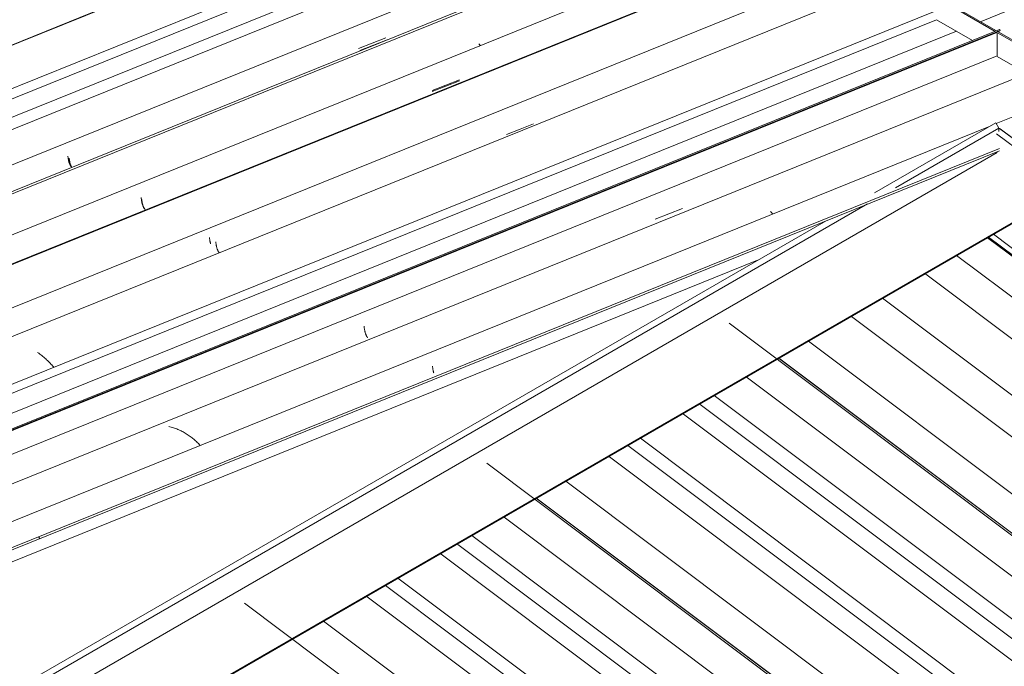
# Model space of a CAD drawing. Header units: metres. Extents: x -16.8 to 29.9, y -11.9 to 37.1.
# Tile 177 of 202: x -10.3 to -8.5, y 25.1 to 26.2. Entities that reach past the tile are written whole.
import ezdxf

# ---------------------------------------------------------------- set-up
doc = ezdxf.new("R2010")
doc.units = ezdxf.units.M
for name, color, linetype, lineweight in [('A-GLAZ-CWMG', 7, 'Continuous', 5), ('A-ROOF', 7, 'Continuous', 5), ('A-ROOF-OTLN', 7, 'Continuous', 5)]:
    doc.layers.add(name, color=color, linetype=linetype, lineweight=lineweight)

# ---------------------------------------------------------------- blocks, each defined once
blk = doc.blocks.new('FP_10-EXPLODE')
at = {"layer": 'A-GLAZ-CWMG'}
blk.add_line((-6.7366, 22.8606), (-9.8691, 25.2117), dxfattribs=at)
blk = doc.blocks.new('FP_12-EXPLODE')
at = {"layer": 'A-GLAZ-CWMG'}
blk.add_line((-6.606, 22.935), (-9.6565, 25.2245), dxfattribs=at)
blk = doc.blocks.new('FP_14-EXPLODE')
at = {"layer": 'A-GLAZ-CWMG'}
blk.add_line((-6.4766, 23.0096), (-9.5271, 25.2992), dxfattribs=at)
blk = doc.blocks.new('FP_16-EXPLODE')
at = {"layer": 'A-GLAZ-CWMG'}
blk.add_line((-6.364, 23.0727), (-9.4146, 25.3624), dxfattribs=at)
blk = doc.blocks.new('Rectangular Mullion - Telha Fibrocimento - Ondulada-1909083-EXPLODE')
at = {"layer": 'A-GLAZ-CWMG'}
for p, q in [((-6.3039, 23.1028), (-9.3583, 25.3953)), ((-6.3016, 23.1016), (-9.3565, 25.3944)), ((-6.416, 23.0373), (-9.471, 25.3302)), ((-6.5453, 22.9625), (-9.6004, 25.2555)), ((-6.6754, 22.8872), (-9.7306, 25.1804))]:
    blk.add_line(p, q, dxfattribs=at)
for name in ['FP_16-EXPLODE', 'FP_14-EXPLODE', 'FP_12-EXPLODE', 'FP_10-EXPLODE']:
    blk.add_blockref(name, (0, 0), dxfattribs=at)
blk = doc.blocks.new('Rectangular Mullion - Telha Fibrocimento - Ondulada-1909080-EXPLODE')
blk.add_blockref('Rectangular Mullion - Telha Fibrocimento - Ondulada-1909083-EXPLODE', (0, 0))
blk = doc.blocks.new('FP_24-EXPLODE')
at = {"layer": 'A-GLAZ-CWMG'}
blk.add_line((-6.5707, 22.9526), (-9.6222, 25.2429), dxfattribs=at)
blk = doc.blocks.new('FP_26-EXPLODE')
at = {"layer": 'A-GLAZ-CWMG'}
blk.add_line((-6.4463, 23.0259), (-9.4978, 25.3162), dxfattribs=at)
blk = doc.blocks.new('FP_28-EXPLODE')
at = {"layer": 'A-GLAZ-CWMG'}
blk.add_line((-6.3123, 23.1055), (-9.4448, 25.4566), dxfattribs=at)
blk = doc.blocks.new('FP_30-EXPLODE')
at = {"layer": 'A-GLAZ-CWMG'}
blk.add_line((-6.1817, 23.1799), (-9.2322, 25.4695), dxfattribs=at)
blk = doc.blocks.new('FP_32-EXPLODE')
at = {"layer": 'A-GLAZ-CWMG'}
blk.add_line((-6.0523, 23.2545), (-9.1029, 25.5442), dxfattribs=at)
blk = doc.blocks.new('FP_34-EXPLODE')
at = {"layer": 'A-GLAZ-CWMG'}
blk.add_line((-5.9397, 23.3177), (-8.9907, 25.6076), dxfattribs=at)
blk = doc.blocks.new('Rectangular Mullion - Telha Fibrocimento - Ondulada-V20-EXPLODE')
at = {"layer": 'A-GLAZ-CWMG'}
for p, q in [((-5.8796, 23.3478), (-8.9324, 25.6391)), ((-5.8774, 23.3465), (-8.9322, 25.6394)), ((-5.9917, 23.2822), (-9.0467, 25.5752)), ((-6.121, 23.2075), (-9.1761, 25.5005)), ((-6.2511, 23.1322), (-9.3063, 25.4253))]:
    blk.add_line(p, q, dxfattribs=at)
for name in ['FP_34-EXPLODE', 'FP_32-EXPLODE', 'FP_30-EXPLODE', 'FP_28-EXPLODE', 'FP_26-EXPLODE', 'FP_24-EXPLODE']:
    blk.add_blockref(name, (0, 0), dxfattribs=at)
blk = doc.blocks.new('Rectangular Mullion - Telha Fibrocimento - Ondulada-1909081-EXPLODE')
blk.add_blockref('Rectangular Mullion - Telha Fibrocimento - Ondulada-V20-EXPLODE', (0, 0))
blk = doc.blocks.new('FP_42-EXPLODE')
at = {"layer": 'A-GLAZ-CWMG'}
blk.add_line((-6.1464, 23.1975), (-9.1979, 25.4879), dxfattribs=at)
blk = doc.blocks.new('FP_44-EXPLODE')
at = {"layer": 'A-GLAZ-CWMG'}
blk.add_line((-6.022, 23.2708), (-9.0735, 25.5611), dxfattribs=at)
blk = doc.blocks.new('FP_46-EXPLODE')
at = {"layer": 'A-GLAZ-CWMG'}
blk.add_line((-5.888, 23.3505), (-9.0205, 25.7016), dxfattribs=at)
blk = doc.blocks.new('FP_48-EXPLODE')
at = {"layer": 'A-GLAZ-CWMG'}
blk.add_line((-5.7575, 23.4249), (-8.8064, 25.7133), dxfattribs=at)
blk = doc.blocks.new('FP_50-EXPLODE')
at = {"layer": 'A-GLAZ-CWMG'}
blk.add_line((-5.628, 23.4995), (-8.6786, 25.7891), dxfattribs=at)
blk = doc.blocks.new('FP_52-EXPLODE')
at = {"layer": 'A-GLAZ-CWMG'}
blk.add_line((-5.5154, 23.5626), (-8.5664, 25.8525), dxfattribs=at)
blk = doc.blocks.new('Rectangular Mullion - Telha Fibrocimento - Ondulada-V38-EXPLODE')
at = {"layer": 'A-GLAZ-CWMG'}
for p, q in [((-5.5674, 23.5272), (-8.6224, 25.8202)), ((-5.6968, 23.4524), (-8.7519, 25.7454)), ((-5.8268, 23.3772), (-8.882, 25.6703))]:
    blk.add_line(p, q, dxfattribs=at)
for name in ['FP_52-EXPLODE', 'FP_50-EXPLODE', 'FP_46-EXPLODE', 'FP_48-EXPLODE', 'FP_44-EXPLODE', 'FP_42-EXPLODE']:
    blk.add_blockref(name, (0, 0), dxfattribs=at)
blk = doc.blocks.new('Rectangular Mullion - Telha Fibrocimento - Ondulada-1909082-EXPLODE')
blk.add_blockref('Rectangular Mullion - Telha Fibrocimento - Ondulada-V38-EXPLODE', (0, 0))
blk = doc.blocks.new('FP_60-EXPLODE')
at = {"layer": 'A-GLAZ-CWMG', "color": 9, "true_color": 0xc0c0c0}
for p, q in [((-9.5401, 25.6266), (-9.54, 25.6256)), ((-9.54, 25.6256), (-9.5399, 25.6245)), ((-9.5399, 25.6245), (-9.5397, 25.6235)), ((-9.5397, 25.6235), (-9.5396, 25.6225)), ((-9.5396, 25.6225), (-9.5395, 25.6215)), ((-9.5395, 25.6215), (-9.5393, 25.6205)), ((-9.5393, 25.6205), (-9.5391, 25.6196)), ((-9.5391, 25.6196), (-9.5389, 25.6187)), ((-9.5389, 25.6187), (-9.5387, 25.6178)), ((-9.5387, 25.6178), (-9.5385, 25.617)), ((-9.5385, 25.617), (-9.5383, 25.6162)), ((-9.5383, 25.6162), (-9.5381, 25.6154)), ((-9.5381, 25.6154), (-9.5379, 25.6147))]:
    blk.add_line(p, q, dxfattribs=at)
blk = doc.blocks.new('FP_61-EXPLODE')
at = {"layer": 'A-GLAZ-CWMG'}
blk.add_line((-8.4991, 26.1389), (-11.1523, 25.0666), dxfattribs=at)
at = {"layer": 'A-GLAZ-CWMG', "color": 9, "true_color": 0xc0c0c0}
for p, q in [((-8.9472, 25.8961), (-8.9483, 25.8973)), ((-8.9461, 25.895), (-8.9472, 25.8961)), ((-8.9451, 25.8939), (-8.9461, 25.895)), ((-8.9441, 25.8927), (-8.9451, 25.8939)), ((-9.9998, 25.5203), (-10.0018, 25.5207)), ((-9.9977, 25.5198), (-9.9998, 25.5203)), ((-9.9957, 25.5193), (-9.9977, 25.5198)), ((-9.9937, 25.5187), (-9.9957, 25.5193)), ((-9.9918, 25.5181), (-9.9937, 25.5187)), ((-9.9898, 25.5174), (-9.9918, 25.5181)), ((-9.9878, 25.5167), (-9.9898, 25.5174)), ((-9.9859, 25.5159), (-9.9878, 25.5167)), ((-9.984, 25.5151), (-9.9859, 25.5159)), ((-9.982, 25.5142), (-9.984, 25.5151)), ((-9.9802, 25.5133), (-9.982, 25.5142)), ((-9.9783, 25.5124), (-9.9802, 25.5133)), ((-9.9764, 25.5114), (-9.9783, 25.5124)), ((-9.9746, 25.5104), (-9.9764, 25.5114)), ((-9.9728, 25.5094), (-9.9746, 25.5104)), ((-9.971, 25.5083), (-9.9728, 25.5094)), ((-9.9693, 25.5072), (-9.971, 25.5083)), ((-9.9675, 25.506), (-9.9693, 25.5072)), ((-9.9658, 25.5048), (-9.9675, 25.506)), ((-9.9641, 25.5036), (-9.9658, 25.5048)), ((-9.9625, 25.5024), (-9.9641, 25.5036)), ((-9.9609, 25.5011), (-9.9625, 25.5024)), ((-9.9593, 25.4999), (-9.9609, 25.5011)), ((-9.9578, 25.4985), (-9.9593, 25.4999)), ((-9.9562, 25.4972), (-9.9578, 25.4985)), ((-9.9548, 25.4959), (-9.9562, 25.4972)), ((-9.9533, 25.4945), (-9.9548, 25.4959)), ((-9.9519, 25.4932), (-9.9533, 25.4945)), ((-9.9505, 25.4918), (-9.9519, 25.4932)), ((-9.9492, 25.4904), (-9.9505, 25.4918)), ((-9.9479, 25.489), (-9.9492, 25.4904)), ((-9.9466, 25.4875), (-9.9479, 25.489))]:
    blk.add_line(p, q, dxfattribs=at)
blk = doc.blocks.new('FP_62-EXPLODE')
at = {"layer": 'A-GLAZ-CWMG', "color": 9, "true_color": 0xc0c0c0}
for p, q in [((-9.1503, 25.8836), (-9.1264, 25.893)), ((-9.1264, 25.893), (-9.1025, 25.9024)), ((-9.6598, 25.6966), (-9.6597, 25.6954)), ((-9.6597, 25.6954), (-9.6596, 25.6943)), ((-9.6596, 25.6943), (-9.6594, 25.6932)), ((-9.6594, 25.6932), (-9.6592, 25.6921)), ((-9.6592, 25.6921), (-9.6591, 25.6911)), ((-9.6591, 25.6911), (-9.6589, 25.6901)), ((-9.6589, 25.6901), (-9.6587, 25.6891)), ((-9.6587, 25.6891), (-9.6585, 25.6881)), ((-9.6585, 25.6881), (-9.6583, 25.6872)), ((-9.6583, 25.6872), (-9.6581, 25.6864)), ((-9.6581, 25.6864), (-9.6578, 25.6855)), ((-9.6578, 25.6855), (-9.6576, 25.6847)), ((-9.6576, 25.6847), (-9.6574, 25.6839)), ((-9.6574, 25.6839), (-9.6571, 25.6832)), ((-9.6571, 25.6832), (-9.6569, 25.6825)), ((-9.6569, 25.6825), (-9.6567, 25.6819)), ((-9.6567, 25.6819), (-9.6564, 25.6812)), ((-9.6564, 25.6812), (-9.6562, 25.6806)), ((-9.6562, 25.6806), (-9.6559, 25.6801)), ((-9.6559, 25.6801), (-9.6557, 25.6796)), ((-9.6557, 25.6796), (-9.6555, 25.6791)), ((-9.6555, 25.6791), (-9.6552, 25.6787)), ((-9.6552, 25.6787), (-9.655, 25.6783)), ((-9.655, 25.6783), (-9.6548, 25.678)), ((-9.6548, 25.678), (-9.6546, 25.6777)), ((-9.6546, 25.6777), (-9.6544, 25.6774)), ((-9.6544, 25.6774), (-9.6542, 25.6772)), ((-9.6542, 25.6772), (-9.654, 25.677)), ((-9.654, 25.677), (-9.6538, 25.6768)), ((-9.6538, 25.6768), (-9.6537, 25.6767)), ((-9.6537, 25.6767), (-9.6535, 25.6766)), ((-9.6535, 25.6766), (-9.6534, 25.6766)), ((-9.6534, 25.6766), (-9.6533, 25.6766))]:
    blk.add_line(p, q, dxfattribs=at)
blk = doc.blocks.new('FP_63-EXPLODE')
at = {"layer": 'A-GLAZ-CWMG'}
for p, q in [((-7.5953, 26.6278), (-8.5794, 26.2301)), ((-8.6224, 26.2127), (-11.2186, 25.1635))]:
    blk.add_line(p, q, dxfattribs=at)
blk = doc.blocks.new('FP_65-EXPLODE')
at = {"layer": 'A-GLAZ-CWMG'}
blk.add_line((-7.5774, 26.7691), (-11.3551, 25.2423), dxfattribs=at)
at = {"layer": 'A-GLAZ-CWMG', "color": 9, "true_color": 0xc0c0c0}
for p, q in [((-10.2294, 25.6491), (-10.2313, 25.6504)), ((-10.2276, 25.6478), (-10.2294, 25.6491)), ((-10.2257, 25.6465), (-10.2276, 25.6478)), ((-10.2239, 25.6451), (-10.2257, 25.6465)), ((-10.2222, 25.6437), (-10.2239, 25.6451)), ((-10.2205, 25.6423), (-10.2222, 25.6437)), ((-10.2188, 25.6408), (-10.2205, 25.6423)), ((-10.2171, 25.6394), (-10.2188, 25.6408)), ((-10.2155, 25.6379), (-10.2171, 25.6394)), ((-10.2139, 25.6364), (-10.2155, 25.6379)), ((-10.2124, 25.6349), (-10.2139, 25.6364)), ((-10.2109, 25.6334), (-10.2124, 25.6349)), ((-10.2094, 25.6319), (-10.2109, 25.6334)), ((-10.208, 25.6303), (-10.2094, 25.6319)), ((-10.2066, 25.6288), (-10.208, 25.6303)), ((-10.2052, 25.6272), (-10.2066, 25.6288)), ((-10.2039, 25.6257), (-10.2052, 25.6272)), ((-10.2027, 25.6241), (-10.2039, 25.6257))]:
    blk.add_line(p, q, dxfattribs=at)
blk = doc.blocks.new('FP_66-EXPLODE')
at = {"layer": 'A-GLAZ-CWMG', "color": 9, "true_color": 0xc0c0c0}
for p, q in [((-9.3868, 26.0415), (-9.3629, 26.0509)), ((-9.4107, 26.0321), (-9.3868, 26.0415)), ((-9.9194, 25.844), (-9.9193, 25.8429)), ((-9.9193, 25.8429), (-9.9192, 25.8419)), ((-9.9192, 25.8419), (-9.919, 25.8408)), ((-9.919, 25.8408), (-9.9189, 25.8398)), ((-9.9189, 25.8398), (-9.9187, 25.8388)), ((-9.9187, 25.8388), (-9.9185, 25.8379)), ((-9.9185, 25.8379), (-9.9183, 25.837)), ((-9.9183, 25.837), (-9.9182, 25.8361)), ((-9.9182, 25.8361), (-9.9179, 25.8352)), ((-9.9179, 25.8352), (-9.9177, 25.8344)), ((-9.9177, 25.8344), (-9.9175, 25.8336)), ((-9.9175, 25.8336), (-9.9173, 25.8328)), ((-9.9173, 25.8328), (-9.9171, 25.8321)), ((-9.9171, 25.8321), (-9.9168, 25.8314)), ((-9.9168, 25.8314), (-9.9166, 25.8308)), ((-9.9166, 25.8308), (-9.9164, 25.8302)), ((-9.9164, 25.8302), (-9.9161, 25.8296)), ((-9.9161, 25.8296), (-9.9159, 25.8291)), ((-9.9159, 25.8291), (-9.9157, 25.8286)), ((-9.9157, 25.8286), (-9.9155, 25.8281)), ((-9.9155, 25.8281), (-9.9152, 25.8277)), ((-9.9152, 25.8277), (-9.915, 25.8273)), ((-9.915, 25.8273), (-9.9148, 25.827)), ((-9.9148, 25.827), (-9.9146, 25.8267)), ((-9.9146, 25.8267), (-9.9144, 25.8264)), ((-9.9144, 25.8264), (-9.9142, 25.8262)), ((-9.9142, 25.8262), (-9.9141, 25.826)), ((-9.9141, 25.826), (-9.9139, 25.8259)), ((-9.9139, 25.8259), (-9.9137, 25.8258)), ((-9.9137, 25.8258), (-9.9136, 25.8257)), ((-9.9136, 25.8257), (-9.9135, 25.8257)), ((-9.9135, 25.8257), (-9.9134, 25.8257))]:
    blk.add_line(p, q, dxfattribs=at)
blk = doc.blocks.new('FP_67-EXPLODE')
at = {"layer": 'A-GLAZ-CWMG'}
blk.add_line((-5.1511, 27.8767), (-11.4846, 25.3171), dxfattribs=at)
at = {"layer": 'A-GLAZ-CWMG', "color": 9, "true_color": 0xc0c0c0}
blk.add_line((-9.3273, 26.1115), (-9.3274, 26.1116), dxfattribs=at)
blk = doc.blocks.new('FP_68-EXPLODE')
at = {"layer": 'A-GLAZ-CWMG', "color": 9, "true_color": 0xc0c0c0}
for p, q in [((-9.5404, 26.1074), (-9.5165, 26.1168)), ((-9.5165, 26.1168), (-9.4927, 26.1262)), ((-10.0492, 25.9192), (-10.0491, 25.9181)), ((-10.0491, 25.9181), (-10.049, 25.9171)), ((-10.049, 25.9171), (-10.0488, 25.916)), ((-10.0488, 25.916), (-10.0487, 25.915)), ((-10.0487, 25.915), (-10.0485, 25.914)), ((-10.0485, 25.914), (-10.0483, 25.9131)), ((-10.0483, 25.9131), (-10.0481, 25.9122)), ((-10.0481, 25.9122), (-10.0479, 25.9113)), ((-10.0479, 25.9113), (-10.0477, 25.9105)), ((-10.0477, 25.9105), (-10.0475, 25.9096)), ((-10.0475, 25.9096), (-10.0473, 25.9089)), ((-10.0473, 25.9089), (-10.0471, 25.9081)), ((-10.0471, 25.9081), (-10.0468, 25.9074)), ((-10.0468, 25.9074), (-10.0466, 25.9067)), ((-10.0466, 25.9067), (-10.0464, 25.9061)), ((-10.0464, 25.9061), (-10.0461, 25.9055)), ((-10.0461, 25.9055), (-10.0459, 25.9049)), ((-10.0459, 25.9049), (-10.0457, 25.9044)), ((-10.0457, 25.9044), (-10.0455, 25.9039)), ((-10.0455, 25.9039), (-10.0452, 25.9035)), ((-10.0452, 25.9035), (-10.045, 25.9031)), ((-10.045, 25.9031), (-10.0448, 25.9027)), ((-10.0448, 25.9027), (-10.0446, 25.9024)), ((-10.0446, 25.9024), (-10.0444, 25.9021)), ((-10.0444, 25.9021), (-10.0442, 25.9018)), ((-10.0442, 25.9018), (-10.044, 25.9016)), ((-10.044, 25.9016), (-10.0438, 25.9014)), ((-10.0438, 25.9014), (-10.0437, 25.9013)), ((-10.0437, 25.9013), (-10.0435, 25.9012)), ((-10.0435, 25.9012), (-10.0434, 25.9011)), ((-10.0434, 25.9011), (-10.0433, 25.9011)), ((-10.0433, 25.9011), (-10.0431, 25.9011))]:
    blk.add_line(p, q, dxfattribs=at)
blk = doc.blocks.new('FP_69-EXPLODE')
at = {"layer": 'A-GLAZ-CWMG'}
blk.add_line((-5.2806, 27.9513), (-11.6139, 25.3917), dxfattribs=at)
at = {"layer": 'A-GLAZ-CWMG', "color": 9, "true_color": 0xc0c0c0}
blk.add_line((-9.457, 26.1869), (-9.4575, 26.1875), dxfattribs=at)
blk = doc.blocks.new('FP_70-EXPLODE')
at = {"layer": 'A-GLAZ-CWMG', "color": 9, "true_color": 0xc0c0c0}
for p, q in [((-9.6695, 26.1823), (-9.6456, 26.1917)), ((-9.6456, 26.1917), (-9.6217, 26.2011)), ((-10.1784, 25.994), (-10.1783, 25.9929)), ((-10.1783, 25.9929), (-10.1781, 25.9918)), ((-10.1781, 25.9918), (-10.178, 25.9908)), ((-10.178, 25.9908), (-10.1778, 25.9898)), ((-10.1778, 25.9898), (-10.1776, 25.9888)), ((-10.1776, 25.9888), (-10.1774, 25.9879)), ((-10.1774, 25.9879), (-10.1772, 25.987)), ((-10.1772, 25.987), (-10.177, 25.9861)), ((-10.177, 25.9861), (-10.1768, 25.9853)), ((-10.1768, 25.9853), (-10.1766, 25.9845)), ((-10.1766, 25.9845), (-10.1764, 25.9837)), ((-10.1764, 25.9837), (-10.1762, 25.983)), ((-10.1762, 25.983), (-10.1759, 25.9823)), ((-10.1759, 25.9823), (-10.1757, 25.9816)), ((-10.1757, 25.9816), (-10.1755, 25.981)), ((-10.1755, 25.981), (-10.1752, 25.9804)), ((-10.1752, 25.9804), (-10.175, 25.9798)), ((-10.175, 25.9798), (-10.1748, 25.9793)), ((-10.1748, 25.9793), (-10.1746, 25.9788)), ((-10.1746, 25.9788), (-10.1743, 25.9784)), ((-10.1743, 25.9784), (-10.1741, 25.978)), ((-10.1741, 25.978), (-10.1739, 25.9776)), ((-10.1739, 25.9776), (-10.1737, 25.9773)), ((-10.1737, 25.9773), (-10.1735, 25.977)), ((-10.1735, 25.977), (-10.1733, 25.9768)), ((-10.1733, 25.9768), (-10.1731, 25.9766)), ((-10.1731, 25.9766), (-10.1729, 25.9764)), ((-10.1729, 25.9764), (-10.1728, 25.9763)), ((-10.1728, 25.9763), (-10.1726, 25.9762)), ((-10.1726, 25.9762), (-10.1725, 25.9761)), ((-10.1725, 25.9761), (-10.1724, 25.9761)), ((-10.1724, 25.9761), (-10.1723, 25.9761))]:
    blk.add_line(p, q, dxfattribs=at)
blk = doc.blocks.new('FP_71-EXPLODE')
at = {"layer": 'A-GLAZ-CWMG'}
blk.add_line((-5.395, 28.0134), (-11.6625, 25.4804), dxfattribs=at)
blk = doc.blocks.new('Rectangular Mullion - Telha Fibrocimento - Ondulada-1908998-EXPLODE')
at = {"layer": 'A-GLAZ-CWMG', "true_color": 0xc0c0c0}
h = blk.add_hatch(dxfattribs=at)
h.set_pattern_fill('FP_14', color=9, style=0, pattern_type=2)
h.set_pattern_definition([(30, (-11.012, 9.484), (1.149291, 0.9953697), [0.05475, -0.94072, 0.05475, -0.94072, -5.309]), (30, (-11.012, 9.484), (1.149291, 0.9953697), [-1.991, 0.05475, -1.936, 0.05475, -0.94072, -2.323]), (30, (-11.012, 9.484), (1.149291, 0.9953697), [-4.977, 0.05475, -0.6089, 0.05475, -1.604]), (125.104, (-10.581, 9.898), (-0.823609, 0.5080535), [0.04123, -0.70835, 0.04123, -0.70835, -3.998]), (125.104, (-10.581, 9.898), (-0.823609, 0.5080535), [-1.499, 0.04123, -1.458, 0.04123, -0.70835, -1.749]), (125.104, (-10.581, 9.898), (-0.823609, 0.5080535), [-3.748, 0.04123, -0.45849, 0.04123, -1.208]), (248.794, (-10.437, 10.645), (-0.3260132, -1.5039096), [0.06554, -1.126, 0.06554, -1.126, -6.356]), (248.794, (-10.437, 10.645), (-0.3260132, -1.5039096), [-2.383, 0.06554, -2.318, 0.06554, -1.126, -2.781]), (248.794, (-10.437, 10.645), (-0.3260132, -1.5039096), [-5.958, 0.06554, -0.7289, 0.06554, -1.921])])
h.paths.add_polyline_path([(-11.0726, 24.9832), (-8.5474, 26.0037), (-8.5485, 26.0074), (-11.072, 24.9875)])
h.paths.add_polyline_path([(-8.5133, 26.0175), (-8.4215, 26.0546), (-8.4246, 26.0574), (-8.5169, 26.0202), (-8.514, 26.018)])
h.paths.add_polyline_path([(-5.1127, 27.3918), (-4.6839, 27.5651), (-4.6833, 27.5695), (-5.1145, 27.3952)])
at = {"layer": 'A-GLAZ-CWMG'}
for p, q in [((-5.4604, 28.0406), (-11.7172, 25.512)), ((-5.2192, 27.9001), (-11.4748, 25.372)), ((-7.573, 26.8211), (-11.3445, 25.2968)), ((-8.6629, 26.247), (-11.2085, 25.2183)), ((-8.4324, 26.0999), (-8.5531, 26.0511)), ((-8.5635, 26.0469), (-11.0976, 25.0228)), ((-8.5474, 26.0037), (-11.0726, 24.9832)), ((-8.5474, 26.0078), (-11.072, 24.9875))]:
    blk.add_line(p, q, dxfattribs=at)
for name in ['FP_71-EXPLODE', 'FP_69-EXPLODE', 'FP_67-EXPLODE', 'FP_65-EXPLODE', 'FP_63-EXPLODE', 'FP_70-EXPLODE', 'FP_61-EXPLODE', 'FP_68-EXPLODE', 'FP_66-EXPLODE', 'FP_62-EXPLODE', 'FP_60-EXPLODE']:
    blk.add_blockref(name, (0, 0), dxfattribs=at)
blk = doc.blocks.new('Rectangular Mullion - Telha Fibrocimento - Ondulada-1910060-EXPLODE')
blk.add_blockref('Rectangular Mullion - Telha Fibrocimento - Ondulada-1908998-EXPLODE', (0, 0))
blk = doc.blocks.new('FP_80-EXPLODE')
at = {"layer": 'A-GLAZ-CWMG', "color": 9, "true_color": 0xc0c0c0}
for p, q in [((-9.9305, 25.8517), (-9.9304, 25.8506)), ((-9.9304, 25.8506), (-9.9302, 25.8495)), ((-9.9302, 25.8495), (-9.9301, 25.8485)), ((-9.9301, 25.8485), (-9.9299, 25.8475)), ((-9.9299, 25.8475), (-9.9298, 25.8466)), ((-9.9298, 25.8466), (-9.9296, 25.8456)), ((-9.9296, 25.8456), (-9.9294, 25.8447)), ((-9.9294, 25.8447), (-9.9292, 25.8439)), ((-9.9292, 25.8439), (-9.929, 25.843)), ((-9.929, 25.843), (-9.9288, 25.8422)), ((-9.9288, 25.8422), (-9.9286, 25.8414)), ((-9.9286, 25.8414), (-9.9284, 25.8407))]:
    blk.add_line(p, q, dxfattribs=at)
blk = doc.blocks.new('FP_81-EXPLODE')
at = {"layer": 'A-GLAZ-CWMG'}
blk.add_line((-5.1546, 27.8744), (-11.4219, 25.3415), dxfattribs=at)
blk = doc.blocks.new('FP_82-EXPLODE')
at = {"layer": 'A-GLAZ-CWMG', "color": 9, "true_color": 0xc0c0c0}
for p, q in [((-9.5406, 26.1092), (-9.5167, 26.1186)), ((-9.5167, 26.1186), (-9.4928, 26.128)), ((-10.0502, 25.9215), (-10.05, 25.9204)), ((-10.05, 25.9204), (-10.0499, 25.9193)), ((-10.0499, 25.9193), (-10.0497, 25.9182)), ((-10.0497, 25.9182), (-10.0496, 25.9172)), ((-10.0496, 25.9172), (-10.0494, 25.9162)), ((-10.0494, 25.9162), (-10.0492, 25.9152)), ((-10.0492, 25.9152), (-10.049, 25.9143)), ((-10.049, 25.9143), (-10.0488, 25.9133)), ((-10.0488, 25.9133), (-10.0486, 25.9125)), ((-10.0486, 25.9125), (-10.0483, 25.9116)), ((-10.0483, 25.9116), (-10.0481, 25.9108)), ((-10.0481, 25.9108), (-10.0479, 25.91)), ((-10.0479, 25.91), (-10.0476, 25.9093)), ((-10.0476, 25.9093), (-10.0474, 25.9086)), ((-10.0474, 25.9086), (-10.0472, 25.9079)), ((-10.0472, 25.9079), (-10.0469, 25.9073)), ((-10.0469, 25.9073), (-10.0467, 25.9067)), ((-10.0467, 25.9067), (-10.0464, 25.9062)), ((-10.0464, 25.9062), (-10.0462, 25.9057)), ((-10.0462, 25.9057), (-10.046, 25.9052)), ((-10.046, 25.9052), (-10.0457, 25.9047)), ((-10.0457, 25.9047), (-10.0455, 25.9044)), ((-10.0455, 25.9044), (-10.0453, 25.904)), ((-10.0453, 25.904), (-10.0451, 25.9037)), ((-10.0451, 25.9037), (-10.0449, 25.9034)), ((-10.0449, 25.9034), (-10.0447, 25.9032)), ((-10.0447, 25.9032), (-10.0445, 25.903)), ((-10.0445, 25.903), (-10.0443, 25.9028)), ((-10.0443, 25.9028), (-10.0441, 25.9027)), ((-10.0441, 25.9027), (-10.044, 25.9026)), ((-10.044, 25.9026), (-10.0439, 25.9026)), ((-10.0439, 25.9026), (-10.0437, 25.9026))]:
    blk.add_line(p, q, dxfattribs=at)
blk = doc.blocks.new('FP_83-EXPLODE')
at = {"layer": 'A-GLAZ-CWMG'}
blk.add_line((-5.2782, 27.9481), (-11.6096, 25.3893), dxfattribs=at)
at = {"layer": 'A-GLAZ-CWMG', "color": 9, "true_color": 0xc0c0c0}
for p, q in [((-9.4575, 26.1893), (-9.4587, 26.1906)), ((-9.4564, 26.188), (-9.4575, 26.1893))]:
    blk.add_line(p, q, dxfattribs=at)
blk = doc.blocks.new('FP_84-EXPLODE')
at = {"layer": 'A-GLAZ-CWMG', "color": 9, "true_color": 0xc0c0c0}
for p, q in [((-9.667, 26.1789), (-9.6431, 26.1883)), ((-9.6431, 26.1883), (-9.6193, 26.1977)), ((-10.1761, 25.9907), (-10.1759, 25.9896)), ((-10.1759, 25.9896), (-10.1758, 25.9885)), ((-10.1758, 25.9885), (-10.1756, 25.9875)), ((-10.1756, 25.9875), (-10.1755, 25.9865)), ((-10.1755, 25.9865), (-10.1753, 25.9855)), ((-10.1753, 25.9855), (-10.1751, 25.9846)), ((-10.1751, 25.9846), (-10.1749, 25.9837)), ((-10.1749, 25.9837), (-10.1747, 25.9828)), ((-10.1747, 25.9828), (-10.1745, 25.982)), ((-10.1745, 25.982), (-10.1743, 25.9811)), ((-10.1743, 25.9811), (-10.1741, 25.9804)), ((-10.1741, 25.9804), (-10.1738, 25.9796)), ((-10.1738, 25.9796), (-10.1736, 25.9789)), ((-10.1736, 25.9789), (-10.1734, 25.9783)), ((-10.1734, 25.9783), (-10.1732, 25.9776)), ((-10.1732, 25.9776), (-10.1729, 25.977)), ((-10.1729, 25.977), (-10.1727, 25.9765)), ((-10.1727, 25.9765), (-10.1725, 25.9759)), ((-10.1725, 25.9759), (-10.1722, 25.9755)), ((-10.1722, 25.9755), (-10.172, 25.975)), ((-10.172, 25.975), (-10.1718, 25.9746)), ((-10.1718, 25.9746), (-10.1716, 25.9742))]:
    blk.add_line(p, q, dxfattribs=at)
blk = doc.blocks.new('FP_85-EXPLODE')
at = {"layer": 'A-GLAZ-CWMG'}
blk.add_line((-5.4111, 28.0284), (-11.7461, 25.4681), dxfattribs=at)
blk = doc.blocks.new('FP_87-EXPLODE')
at = {"layer": 'A-GLAZ-CWMG'}
blk.add_line((-5.5421, 28.1025), (-11.8756, 25.5428), dxfattribs=at)
blk = doc.blocks.new('Rectangular Mullion - Telha Fibrocimento - Ondulada-V76-EXPLODE')
at = {"layer": 'A-GLAZ-CWMG'}
for p, q in [((-5.4803, 28.0506), (-11.7355, 25.5226)), ((-5.3462, 27.9713), (-11.5995, 25.444))]:
    blk.add_line(p, q, dxfattribs=at)
for name in ['FP_87-EXPLODE', 'FP_85-EXPLODE', 'FP_83-EXPLODE', 'FP_81-EXPLODE', 'FP_84-EXPLODE', 'FP_82-EXPLODE', 'FP_80-EXPLODE']:
    blk.add_blockref(name, (0, 0), dxfattribs=at)
blk = doc.blocks.new('Rectangular Mullion - Telha Fibrocimento - Ondulada-1910061-EXPLODE')
blk.add_blockref('Rectangular Mullion - Telha Fibrocimento - Ondulada-V76-EXPLODE', (0, 0))
blk = doc.blocks.new('FP_101-EXPLODE')
at = {"layer": 'A-GLAZ-CWMG'}
blk.add_line((-5.5456, 28.1001), (-11.8129, 25.5672), dxfattribs=at)
blk = doc.blocks.new('Rectangular Mullion - Telha Fibrocimento - Ondulada-V96-EXPLODE')
at = {"layer": 'A-GLAZ-CWMG'}
blk.add_blockref('FP_101-EXPLODE', (0, 0), dxfattribs=at)
blk = doc.blocks.new('Rectangular Mullion - Telha Fibrocimento - Ondulada-1910062-EXPLODE')
blk.add_blockref('Rectangular Mullion - Telha Fibrocimento - Ondulada-V96-EXPLODE', (0, 0))
blk = doc.blocks.new('LONGARINA_STEEL_FRAME - LONGARINA_STEEL_FRAME-1917798-EXPLODE')
at = {"layer": 'A-ROOF'}
blk.add_line((-8.9708, 25.8118), (-11.1733, 24.9216), dxfattribs=at)
blk = doc.blocks.new('LONGARINA_STEEL_FRAME - LONGARINA_STEEL_FRAME-1917800-EXPLODE')
blk.add_blockref('LONGARINA_STEEL_FRAME - LONGARINA_STEEL_FRAME-1917798-EXPLODE', (0, 0))
blk = doc.blocks.new('Borda - ___-1935583-EXPLODE')
at = {"layer": 'A-ROOF-OTLN'}
for p, q in [((-8.5527, 26.0333), (-5.6682, 23.8683)), ((-8.5473, 26.0428), (-8.5463, 26.0422)), ((-8.5473, 26.0428), (-5.6627, 23.8778)), ((-8.5463, 26.0422), (-5.6617, 23.8772)), ((-8.5581, 25.8573), (-5.7734, 23.7673)), ((-8.5683, 25.8514), (-5.7788, 23.7578))]:
    blk.add_line(p, q, dxfattribs=at)
blk = doc.blocks.new('Borda - ___-1935585-EXPLODE')
at = {"layer": 'A-ROOF-OTLN'}
for p, q in [((-8.7661, 25.93), (-8.5539, 26.0525)), ((-8.5539, 26.0525), (-8.5485, 26.0431)), ((-8.7293, 25.9387), (-8.5485, 26.0431)), ((-8.5485, 26.0431), (-8.5485, 26.0372)), ((-10.2187, 25.0376), (-8.5513, 26.0003)), ((-10.2456, 25.0633), (-8.7784, 25.9104)), ((-10.1139, 24.9604), (-8.4476, 25.9225)), ((-10.1139, 24.959), (-8.4478, 25.921)), ((-10.251, 25.0726), (-8.8506, 25.8812))]:
    blk.add_line(p, q, dxfattribs=at)
blk = doc.blocks.new('Borda - ___-1956503-EXPLODE')
at = {"layer": 'A-ROOF-OTLN'}
for p, q in [((-8.5551, 26.2126), (-8.6679, 26.2778)), ((-8.5539, 26.2142), (-8.6669, 26.2795)), ((-7.7088, 25.7263), (-8.5513, 26.2127)), ((-7.7098, 25.7246), (-8.5508, 26.2101)), ((-7.7048, 25.6798), (-8.5513, 26.1685))]:
    blk.add_line(p, q, dxfattribs=at)
blk = doc.blocks.new('Borda - ___-1956505-EXPLODE')
at = {"layer": 'A-ROOF-OTLN'}
for p, q in [((-8.6579, 26.233), (-11.2538, 25.1839)), ((-8.6579, 26.233), (-8.5948, 26.1965)), ((-11.1889, 25.1451), (-8.5519, 26.2108)), ((-8.5473, 26.2157), (-11.1849, 25.1498)), ((-8.5463, 26.214), (-11.1839, 25.148)), ((-8.5513, 26.2104), (-8.5513, 26.1697)), ((-8.5463, 26.214), (-8.5498, 26.2119)), ((-8.5473, 26.2157), (-8.5463, 26.214)), ((-8.5513, 26.1697), (-11.1861, 25.1049))]:
    blk.add_line(p, q, dxfattribs=at)

msp = doc.modelspace()

# ---------------------------------------------------------------- block references
at = {"layer": 'A-GLAZ-CWMG'}
for name in ['Rectangular Mullion - Telha Fibrocimento - Ondulada-1910062-EXPLODE', 'Rectangular Mullion - Telha Fibrocimento - Ondulada-1910061-EXPLODE', 'Rectangular Mullion - Telha Fibrocimento - Ondulada-1910060-EXPLODE', 'Rectangular Mullion - Telha Fibrocimento - Ondulada-1909082-EXPLODE', 'Rectangular Mullion - Telha Fibrocimento - Ondulada-1909081-EXPLODE', 'Rectangular Mullion - Telha Fibrocimento - Ondulada-1909080-EXPLODE']:
    msp.add_blockref(name, (0, 0), dxfattribs=at)
at = {"layer": 'A-ROOF'}
msp.add_blockref('LONGARINA_STEEL_FRAME - LONGARINA_STEEL_FRAME-1917800-EXPLODE', (0, 0), dxfattribs=at)
at = {"layer": 'A-ROOF-OTLN'}
for name in ['Borda - ___-1956505-EXPLODE', 'Borda - ___-1956503-EXPLODE', 'Borda - ___-1935585-EXPLODE', 'Borda - ___-1935583-EXPLODE']:
    msp.add_blockref(name, (0, 0), dxfattribs=at)

doc.saveas('drawing.dxf')
